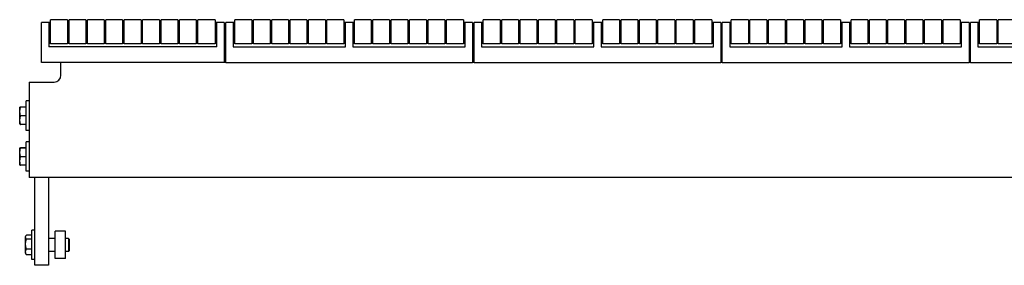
# Model space of a CAD drawing. Header units: inches. Extents: x 0 to 154, y 0 to 119.
# Tile 5 of 9: x 84.44 to 102.53, y 43.32 to 47.84. Entities that reach past the tile are written whole.
import ezdxf

# ---------------------------------------------------------------- set-up
doc = ezdxf.new("R2010")
doc.units = ezdxf.units.IN
doc.header["$LTSCALE"] = 8.47
doc.header["$MEASUREMENT"] = 0
for name, color, linetype in [('518353_WW_518353_30_BL4', 7, 'CONTINUOUS'), ('520309_BL0', 7, 'CONTINUOUS'), ('532387_BL3', 7, 'CONTINUOUS'), ('807_1829_14_1_SOLID1_BL23', 7, 'CONTINUOUS'), ('807_1829_1_1_SOLID1_BL20', 7, 'CONTINUOUS'), ('807_1829_1_SOLID1_BL17', 7, 'CONTINUOUS'), ('807_1829_23_1_SOLID1_BL12', 7, 'CONTINUOUS'), ('807_1829_27_1_SOLID1_BL33', 7, 'CONTINUOUS'), ('807_1829_3_1_SOLID1_BL27', 7, 'CONTINUOUS'), ('807_1829_5_1_SOLID1_BL30', 7, 'CONTINUOUS'), ('807_1829_6_1_SOLID1_BL9', 7, 'CONTINUOUS'), ('807_1829_8_1_SOLID1_BL36', 7, 'CONTINUOUS'), ('807_1830_11_1_SOLID1_BL115', 7, 'CONTINUOUS'), ('807_1830_11_1_SOLID1_BL262', 7, 'CONTINUOUS'), ('807_1830_11_1_SOLID1_BL40', 7, 'CONTINUOUS'), ('807_1830_11_1_SOLID1_BL77', 7, 'CONTINUOUS'), ('807_1830_12_1_SOLID1_BL137', 7, 'CONTINUOUS'), ('807_1830_12_1_SOLID1_BL61', 7, 'CONTINUOUS'), ('807_1830_12_1_SOLID1_BL98', 7, 'CONTINUOUS'), ('807_1830_13_1_SOLID1_BL131', 7, 'CONTINUOUS'), ('807_1830_13_1_SOLID1_BL55', 7, 'CONTINUOUS'), ('807_1830_13_1_SOLID1_BL92', 7, 'CONTINUOUS'), ('807_1830_19_1_SOLID1_BL134', 7, 'CONTINUOUS'), ('807_1830_19_1_SOLID1_BL58', 7, 'CONTINUOUS'), ('807_1830_19_1_SOLID1_BL95', 7, 'CONTINUOUS'), ('807_1830_1_SOLID1_BL101', 7, 'CONTINUOUS'), ('807_1830_1_SOLID1_BL183', 7, 'CONTINUOUS'), ('807_1830_1_SOLID1_BL64', 7, 'CONTINUOUS'), ('807_1830_20_1_SOLID1_BL107', 7, 'CONTINUOUS'), ('807_1830_20_1_SOLID1_BL187', 7, 'CONTINUOUS'), ('807_1830_20_1_SOLID1_BL70', 7, 'CONTINUOUS'), ('807_1830_22_1_SOLID1_BL114', 7, 'CONTINUOUS'), ('807_1830_22_1_SOLID1_BL142', 7, 'CONTINUOUS'), ('807_1830_22_1_SOLID1_BL39', 7, 'CONTINUOUS'), ('807_1830_22_1_SOLID1_BL76', 7, 'CONTINUOUS'), ('807_1830_29_1_SOLID1_BL110', 7, 'CONTINUOUS'), ('807_1830_29_1_SOLID1_BL189', 7, 'CONTINUOUS'), ('807_1830_29_1_SOLID1_BL73', 7, 'CONTINUOUS'), ('807_1830_30_1_SOLID1_BL118', 7, 'CONTINUOUS'), ('807_1830_30_1_SOLID1_BL261', 7, 'CONTINUOUS'), ('807_1830_30_1_SOLID1_BL43', 7, 'CONTINUOUS'), ('807_1830_30_1_SOLID1_BL80', 7, 'CONTINUOUS'), ('807_1830_34_1_SOLID1_BL121', 7, 'CONTINUOUS'), ('807_1830_34_1_SOLID1_BL46', 7, 'CONTINUOUS'), ('807_1830_34_1_SOLID1_BL83', 7, 'CONTINUOUS'), ('807_1830_35_1_SOLID1_BL128', 7, 'CONTINUOUS'), ('807_1830_35_1_SOLID1_BL52', 7, 'CONTINUOUS'), ('807_1830_35_1_SOLID1_BL89', 7, 'CONTINUOUS'), ('807_1830_4_1_SOLID1_BL104', 7, 'CONTINUOUS'), ('807_1830_4_1_SOLID1_BL185', 7, 'CONTINUOUS'), ('807_1830_4_1_SOLID1_BL67', 7, 'CONTINUOUS'), ('807_1830_5_1_SOLID1_BL125', 7, 'CONTINUOUS'), ('807_1830_5_1_SOLID1_BL49', 7, 'CONTINUOUS'), ('807_1830_5_1_SOLID1_BL86', 7, 'CONTINUOUS'), ('960616MSSF_BL2', 7, 'CONTINUOUS'), ('960616MSSF_BL5', 7, 'CONTINUOUS'), ('960616MSSF_BL6', 7, 'CONTINUOUS'), ('CUT_EXTRUDE1_1__BL8', 7, 'CONTINUOUS')]:
    doc.layers.add(name, color=color, linetype=linetype)

# ---------------------------------------------------------------- blocks, each defined once
blk = doc.blocks.new('520309_BL0', base_point=(62.851, 60.404))
at = {"layer": '520309_BL0', "color": 7, "linetype": 'CONTINUOUS'}
for p, q in [((84.723, 43.321), (84.723, 44.938)), ((84.973, 44.938), (84.973, 43.321)), ((84.973, 43.321), (84.723, 43.321))]:
    blk.add_line(p, q, dxfattribs=at)
blk = doc.blocks.new('960616MSSF_BL2', base_point=(63.905, 60.646))
at = {"layer": '960616MSSF_BL2', "color": 7, "linetype": 'CONTINUOUS'}
for p, q in [((84.668, 43.425), (84.668, 43.967)), ((84.723, 43.967), (84.668, 43.967)), ((84.55, 43.847), (84.563, 43.869)), ((84.55, 43.544), (84.55, 43.847)), ((84.563, 43.869), (84.567, 43.877)), ((84.668, 43.877), (84.567, 43.877)), ((84.668, 43.801), (84.567, 43.801)), ((85.098, 43.814), (84.973, 43.814)), ((85.341, 43.814), (85.286, 43.814)), ((85.341, 43.814), (85.341, 43.578)), ((85.353, 43.802), (85.341, 43.814)), ((85.353, 43.802), (85.353, 43.59)), ((84.668, 43.62), (84.567, 43.62)), ((85.098, 43.578), (84.973, 43.578)), ((85.341, 43.578), (85.286, 43.578)), ((85.353, 43.59), (85.341, 43.578)), ((84.55, 43.544), (84.563, 43.522)), ((84.563, 43.523), (84.567, 43.515)), ((84.668, 43.515), (84.567, 43.515)), ((84.723, 43.425), (84.668, 43.425))]:
    blk.add_line(p, q, dxfattribs=at)
for points, knots in [([(84.567, 43.801), (84.566, 43.804), (84.562, 43.809), (84.558, 43.818), (84.555, 43.826), (84.554, 43.834), (84.553, 43.839), (84.554, 43.845), (84.555, 43.852), (84.558, 43.861), (84.561, 43.866), (84.563, 43.869)], [0, 0, 0, 0, 0.135256, 0.264591, 0.388344, 0.508001, 0.567148, 0.626324, 0.746189, 0.870265, 1, 1, 1, 1]), ([(84.567, 43.62), (84.565, 43.628), (84.561, 43.642), (84.557, 43.665), (84.554, 43.688), (84.553, 43.711), (84.554, 43.734), (84.557, 43.756), (84.561, 43.779), (84.565, 43.794), (84.567, 43.801)], [0, 0, 0, 0, 0.125019, 0.250023, 0.375015, 0.5, 0.624985, 0.749977, 0.874981, 1, 1, 1, 1]), ([(84.567, 43.515), (84.565, 43.519), (84.562, 43.528), (84.557, 43.541), (84.554, 43.554), (84.553, 43.568), (84.554, 43.581), (84.557, 43.594), (84.562, 43.607), (84.565, 43.616), (84.567, 43.62)], [0, 0, 0, 0, 0.128962, 0.254921, 0.378248, 0.500004, 0.621761, 0.745092, 0.871044, 1, 1, 1, 1])]:
    blk.add_open_spline(points, degree=3, knots=knots, dxfattribs=at)
blk = doc.blocks.new('532387_BL3', base_point=(63.382, 60.623))
at = {"layer": '532387_BL3', "color": 7, "linetype": 'CONTINUOUS'}
for p, q in [((85.098, 43.446), (85.098, 43.946)), ((85.286, 43.946), (85.098, 43.946)), ((85.286, 43.446), (85.286, 43.946)), ((85.286, 43.446), (85.098, 43.446))]:
    blk.add_line(p, q, dxfattribs=at)
blk = doc.blocks.new('518353_WW_518353_30_BL4', base_point=(80.176, 76.62))
at = {"layer": '518353_WW_518353_30_BL4', "color": 7, "linetype": 'CONTINUOUS'}
for p, q in [((85.203, 46.813), (85.203, 47.046)), ((88.228, 47.046), (88.198, 47.046)), ((92.788, 47.046), (92.758, 47.046)), ((97.348, 47.046), (97.318, 47.046)), ((101.908, 47.046), (101.878, 47.046)), ((84.618, 46.688), (84.618, 44.938)), ((84.618, 46.688), (85.078, 46.688)), ((115.788, 44.938), (84.618, 44.938))]:
    blk.add_line(p, q, dxfattribs=at)
blk.add_arc((85.078, 46.813), 0.125, 270, 360, dxfattribs=at)
blk = doc.blocks.new('960616MSSF_BL5', base_point=(64.643, 45.321))
at = {"layer": '960616MSSF_BL5', "color": 7, "linetype": 'CONTINUOUS'}
for p, q in [((84.563, 45.05), (84.563, 45.592)), ((84.618, 45.592), (84.563, 45.592)), ((84.445, 45.472), (84.449, 45.479)), ((84.445, 45.169), (84.445, 45.472)), ((84.563, 45.48), (84.462, 45.48)), ((84.563, 45.476), (84.462, 45.476)), ((84.563, 45.317), (84.462, 45.317)), ((84.445, 45.169), (84.449, 45.163)), ((84.563, 45.161), (84.462, 45.161)), ((84.618, 45.05), (84.563, 45.05))]:
    blk.add_line(p, q, dxfattribs=at)
for points, knots in [([(84.448, 45.478), (84.448, 45.478), (84.449, 45.479), (84.449, 45.479), (84.449, 45.479), (84.45, 45.479), (84.451, 45.479), (84.453, 45.479), (84.455, 45.48), (84.457, 45.48), (84.46, 45.48), (84.461, 45.48), (84.462, 45.48)], [0, 0, 0, 0, 0.012741, 0.031909, 0.058175, 0.09171, 0.180339, 0.296632, 0.438892, 0.604981, 0.792708, 1, 1, 1, 1]), ([(84.462, 45.476), (84.461, 45.476), (84.459, 45.477), (84.457, 45.477), (84.454, 45.477), (84.453, 45.477), (84.452, 45.477), (84.451, 45.477), (84.45, 45.478), (84.45, 45.478), (84.449, 45.478), (84.449, 45.478), (84.449, 45.478), (84.448, 45.478), (84.448, 45.478), (84.448, 45.478), (84.448, 45.478), (84.448, 45.478)], [0, 0, 0, 0, 0.220696, 0.418669, 0.591253, 0.667138, 0.735607, 0.796352, 0.849137, 0.893748, 0.930011, 0.957882, 0.977585, 0.98465, 0.99023, 0.995001, 1, 1, 1, 1]), ([(84.462, 45.317), (84.46, 45.323), (84.456, 45.336), (84.452, 45.356), (84.449, 45.376), (84.448, 45.396), (84.449, 45.417), (84.452, 45.437), (84.456, 45.457), (84.46, 45.47), (84.462, 45.476)], [0, 0, 0, 0, 0.125633, 0.250781, 0.375513, 0.5, 0.624487, 0.749219, 0.874368, 1, 1, 1, 1]), ([(84.462, 45.161), (84.46, 45.168), (84.456, 45.18), (84.452, 45.2), (84.449, 45.219), (84.448, 45.239), (84.449, 45.259), (84.452, 45.278), (84.456, 45.298), (84.46, 45.31), (84.462, 45.317)], [0, 0, 0, 0, 0.125779, 0.250962, 0.375633, 0.500001, 0.624369, 0.74904, 0.874222, 1, 1, 1, 1]), ([(84.448, 45.163), (84.448, 45.163), (84.449, 45.163), (84.449, 45.163), (84.449, 45.163), (84.45, 45.163), (84.451, 45.163), (84.453, 45.162), (84.455, 45.162), (84.457, 45.162), (84.46, 45.162), (84.461, 45.161), (84.462, 45.161)], [0, 0, 0, 0, 0.012741, 0.031909, 0.058175, 0.09171, 0.180339, 0.296632, 0.438892, 0.604981, 0.792708, 1, 1, 1, 1])]:
    blk.add_open_spline(points, degree=3, knots=knots, dxfattribs=at)
blk = doc.blocks.new('960616MSSF_BL6', base_point=(64.643, 61.466))
at = {"layer": '960616MSSF_BL6', "color": 7, "linetype": 'CONTINUOUS'}
for p, q in [((84.563, 45.8), (84.563, 46.342)), ((84.618, 46.342), (84.563, 46.342)), ((84.445, 46.222), (84.449, 46.229)), ((84.445, 45.919), (84.445, 46.222)), ((84.563, 46.23), (84.462, 46.23)), ((84.563, 46.226), (84.462, 46.226)), ((84.563, 46.067), (84.462, 46.067)), ((84.445, 45.919), (84.449, 45.913)), ((84.563, 45.911), (84.462, 45.911)), ((84.618, 45.8), (84.563, 45.8))]:
    blk.add_line(p, q, dxfattribs=at)
for points, knots in [([(84.448, 46.228), (84.448, 46.228), (84.449, 46.229), (84.449, 46.229), (84.449, 46.229), (84.45, 46.229), (84.451, 46.229), (84.453, 46.229), (84.455, 46.23), (84.457, 46.23), (84.46, 46.23), (84.461, 46.23), (84.462, 46.23)], [0, 0, 0, 0, 0.012741, 0.031909, 0.058175, 0.09171, 0.180339, 0.296632, 0.438892, 0.604981, 0.792708, 1, 1, 1, 1]), ([(84.462, 46.226), (84.461, 46.226), (84.459, 46.227), (84.457, 46.227), (84.454, 46.227), (84.453, 46.227), (84.452, 46.227), (84.451, 46.227), (84.45, 46.228), (84.45, 46.228), (84.449, 46.228), (84.449, 46.228), (84.449, 46.228), (84.448, 46.228), (84.448, 46.228), (84.448, 46.228), (84.448, 46.228), (84.448, 46.228)], [0, 0, 0, 0, 0.220696, 0.418669, 0.591253, 0.667138, 0.735607, 0.796352, 0.849137, 0.893748, 0.930011, 0.957882, 0.977585, 0.98465, 0.99023, 0.995001, 1, 1, 1, 1]), ([(84.462, 46.067), (84.46, 46.073), (84.456, 46.086), (84.452, 46.106), (84.449, 46.126), (84.448, 46.146), (84.449, 46.167), (84.452, 46.187), (84.456, 46.207), (84.46, 46.22), (84.462, 46.226)], [0, 0, 0, 0, 0.125633, 0.250781, 0.375513, 0.5, 0.624487, 0.749219, 0.874368, 1, 1, 1, 1]), ([(84.462, 45.911), (84.46, 45.918), (84.456, 45.93), (84.452, 45.95), (84.449, 45.969), (84.448, 45.989), (84.449, 46.009), (84.452, 46.028), (84.456, 46.048), (84.46, 46.06), (84.462, 46.067)], [0, 0, 0, 0, 0.125779, 0.250962, 0.375633, 0.500001, 0.624369, 0.74904, 0.874222, 1, 1, 1, 1]), ([(84.448, 45.913), (84.448, 45.913), (84.449, 45.913), (84.449, 45.913), (84.449, 45.913), (84.45, 45.913), (84.451, 45.913), (84.453, 45.912), (84.455, 45.912), (84.457, 45.912), (84.46, 45.912), (84.461, 45.911), (84.462, 45.911)], [0, 0, 0, 0, 0.012741, 0.031909, 0.058175, 0.09171, 0.180339, 0.296632, 0.438892, 0.604981, 0.792708, 1, 1, 1, 1])]:
    blk.add_open_spline(points, degree=3, knots=knots, dxfattribs=at)
blk = doc.blocks.new('CUT_EXTRUDE1_1__BL8', base_point=(65.372, 63.879))
at = {"layer": 'CUT_EXTRUDE1_1__BL8', "color": 7, "linetype": 'CONTINUOUS'}
for p, q in [((84.848, 47.046), (84.848, 47.786)), ((85.013, 47.786), (84.848, 47.786)), ((84.983, 47.786), (84.983, 47.336)), ((85.351, 47.786), (85.321, 47.786)), ((85.689, 47.786), (85.659, 47.786)), ((86.027, 47.786), (85.997, 47.786)), ((86.365, 47.786), (86.335, 47.786)), ((86.703, 47.786), (86.673, 47.786)), ((87.041, 47.786), (87.011, 47.786)), ((87.379, 47.786), (87.349, 47.786)), ((87.717, 47.786), (87.687, 47.786)), ((88.198, 47.786), (88.033, 47.786)), ((88.063, 47.336), (88.063, 47.786)), ((88.198, 47.786), (88.198, 47.046)), ((85.013, 47.529), (84.983, 47.529)), ((85.351, 47.529), (85.321, 47.529)), ((85.689, 47.529), (85.659, 47.529)), ((86.027, 47.529), (85.997, 47.529)), ((86.365, 47.529), (86.335, 47.529)), ((86.703, 47.529), (86.673, 47.529)), ((87.041, 47.529), (87.011, 47.529)), ((87.379, 47.529), (87.349, 47.529)), ((87.717, 47.529), (87.687, 47.529)), ((88.063, 47.529), (88.033, 47.529)), ((88.063, 47.336), (84.983, 47.336)), ((88.198, 47.046), (84.848, 47.046))]:
    blk.add_line(p, q, dxfattribs=at)
blk = doc.blocks.new('807_1829_6_1_SOLID1_BL9', base_point=(65.202, 62.614))
at = {"layer": '807_1829_6_1_SOLID1_BL9', "color": 7, "linetype": 'CONTINUOUS'}
for p, q in [((85.013, 47.393), (85.013, 47.836)), ((85.321, 47.836), (85.013, 47.836)), ((85.321, 47.836), (85.321, 47.393)), ((85.321, 47.393), (85.013, 47.393))]:
    blk.add_line(p, q, dxfattribs=at)
blk = doc.blocks.new('807_1829_23_1_SOLID1_BL12', base_point=(65.371, 62.783))
at = {"layer": '807_1829_23_1_SOLID1_BL12', "color": 7, "linetype": 'CONTINUOUS'}
for p, q in [((85.351, 47.393), (85.351, 47.836)), ((85.659, 47.836), (85.351, 47.836)), ((85.659, 47.836), (85.659, 47.393)), ((85.659, 47.393), (85.351, 47.393))]:
    blk.add_line(p, q, dxfattribs=at)
blk = doc.blocks.new('807_1829_1_SOLID1_BL17', base_point=(65.54, 62.952))
at = {"layer": '807_1829_1_SOLID1_BL17', "color": 7, "linetype": 'CONTINUOUS'}
for p, q in [((85.689, 47.393), (85.689, 47.836)), ((85.997, 47.836), (85.689, 47.836)), ((85.997, 47.836), (85.997, 47.393)), ((85.997, 47.393), (85.689, 47.393))]:
    blk.add_line(p, q, dxfattribs=at)
blk = doc.blocks.new('807_1829_1_1_SOLID1_BL20', base_point=(65.709, 63.121))
at = {"layer": '807_1829_1_1_SOLID1_BL20', "color": 7, "linetype": 'CONTINUOUS'}
for p, q in [((86.027, 47.393), (86.027, 47.836)), ((86.335, 47.836), (86.027, 47.836)), ((86.335, 47.836), (86.335, 47.393)), ((86.335, 47.393), (86.027, 47.393))]:
    blk.add_line(p, q, dxfattribs=at)
blk = doc.blocks.new('807_1829_14_1_SOLID1_BL23', base_point=(65.878, 63.29))
at = {"layer": '807_1829_14_1_SOLID1_BL23', "color": 7, "linetype": 'CONTINUOUS'}
for p, q in [((86.365, 47.393), (86.365, 47.836)), ((86.673, 47.836), (86.365, 47.836)), ((86.673, 47.836), (86.673, 47.393)), ((86.673, 47.393), (86.365, 47.393))]:
    blk.add_line(p, q, dxfattribs=at)
blk = doc.blocks.new('807_1829_3_1_SOLID1_BL27', base_point=(66.047, 63.459))
at = {"layer": '807_1829_3_1_SOLID1_BL27', "color": 7, "linetype": 'CONTINUOUS'}
for p, q in [((86.703, 47.393), (86.703, 47.836)), ((87.011, 47.836), (86.703, 47.836)), ((87.011, 47.836), (87.011, 47.393)), ((87.011, 47.393), (86.703, 47.393))]:
    blk.add_line(p, q, dxfattribs=at)
blk = doc.blocks.new('807_1829_5_1_SOLID1_BL30', base_point=(66.216, 63.628))
at = {"layer": '807_1829_5_1_SOLID1_BL30', "color": 7, "linetype": 'CONTINUOUS'}
for p, q in [((87.041, 47.393), (87.041, 47.836)), ((87.349, 47.836), (87.041, 47.836)), ((87.349, 47.836), (87.349, 47.393)), ((87.349, 47.393), (87.041, 47.393))]:
    blk.add_line(p, q, dxfattribs=at)
blk = doc.blocks.new('807_1829_27_1_SOLID1_BL33', base_point=(66.385, 63.797))
at = {"layer": '807_1829_27_1_SOLID1_BL33', "color": 7, "linetype": 'CONTINUOUS'}
for p, q in [((87.379, 47.393), (87.379, 47.836)), ((87.687, 47.836), (87.379, 47.836)), ((87.687, 47.836), (87.687, 47.393)), ((87.687, 47.393), (87.379, 47.393))]:
    blk.add_line(p, q, dxfattribs=at)
blk = doc.blocks.new('807_1829_8_1_SOLID1_BL36', base_point=(66.558, 63.97))
at = {"layer": '807_1829_8_1_SOLID1_BL36', "color": 7, "linetype": 'CONTINUOUS'}
for p, q in [((87.717, 47.393), (87.717, 47.836)), ((88.033, 47.836), (87.717, 47.836)), ((88.033, 47.836), (88.033, 47.393)), ((88.033, 47.393), (87.717, 47.393))]:
    blk.add_line(p, q, dxfattribs=at)
blk = doc.blocks.new('807_1830_22_1_SOLID1_BL39', base_point=(68.186, 66.159))
at = {"layer": '807_1830_22_1_SOLID1_BL39', "color": 7, "linetype": 'CONTINUOUS'}
for p, q in [((88.228, 47.046), (88.228, 47.786)), ((88.393, 47.786), (88.228, 47.786)), ((88.363, 47.786), (88.363, 47.336)), ((88.736, 47.786), (88.706, 47.786)), ((89.074, 47.786), (89.044, 47.786)), ((89.412, 47.786), (89.382, 47.786)), ((89.75, 47.786), (89.72, 47.786)), ((90.088, 47.786), (90.058, 47.786)), ((90.591, 47.786), (90.396, 47.786)), ((90.426, 47.336), (90.426, 47.786)), ((90.561, 47.786), (90.561, 47.336)), ((90.929, 47.786), (90.899, 47.786)), ((91.267, 47.786), (91.237, 47.786)), ((91.605, 47.786), (91.575, 47.786)), ((91.943, 47.786), (91.913, 47.786)), ((92.281, 47.786), (92.251, 47.786)), ((92.758, 47.786), (92.593, 47.786)), ((92.623, 47.336), (92.623, 47.786)), ((92.758, 47.786), (92.758, 47.046)), ((88.393, 47.529), (88.363, 47.529)), ((88.736, 47.529), (88.706, 47.529)), ((89.074, 47.529), (89.044, 47.529)), ((89.412, 47.529), (89.382, 47.529)), ((89.75, 47.529), (89.72, 47.529)), ((90.088, 47.529), (90.058, 47.529)), ((90.426, 47.529), (90.396, 47.529)), ((90.591, 47.529), (90.561, 47.529)), ((90.929, 47.529), (90.899, 47.529)), ((91.267, 47.529), (91.237, 47.529)), ((91.605, 47.529), (91.575, 47.529)), ((91.943, 47.529), (91.913, 47.529)), ((92.281, 47.529), (92.251, 47.529)), ((92.623, 47.529), (92.593, 47.529)), ((88.363, 47.336), (90.426, 47.336)), ((90.561, 47.336), (92.623, 47.336)), ((88.228, 47.046), (92.758, 47.046))]:
    blk.add_line(p, q, dxfattribs=at)
blk = doc.blocks.new('807_1830_11_1_SOLID1_BL40', base_point=(66.894, 64.306))
at = {"layer": '807_1830_11_1_SOLID1_BL40', "color": 7, "linetype": 'CONTINUOUS'}
for p, q in [((88.393, 47.393), (88.393, 47.836)), ((88.706, 47.836), (88.393, 47.836)), ((88.706, 47.836), (88.706, 47.393)), ((88.706, 47.393), (88.393, 47.393))]:
    blk.add_line(p, q, dxfattribs=at)
blk = doc.blocks.new('807_1830_30_1_SOLID1_BL43', base_point=(67.063, 64.475))
at = {"layer": '807_1830_30_1_SOLID1_BL43', "color": 7, "linetype": 'CONTINUOUS'}
for p, q in [((88.736, 47.393), (88.736, 47.836)), ((89.044, 47.836), (88.736, 47.836)), ((89.044, 47.836), (89.044, 47.393)), ((89.044, 47.393), (88.736, 47.393))]:
    blk.add_line(p, q, dxfattribs=at)
blk = doc.blocks.new('807_1830_34_1_SOLID1_BL46', base_point=(67.232, 64.644))
at = {"layer": '807_1830_34_1_SOLID1_BL46', "color": 7, "linetype": 'CONTINUOUS'}
for p, q in [((89.074, 47.393), (89.074, 47.836)), ((89.382, 47.836), (89.074, 47.836)), ((89.382, 47.836), (89.382, 47.393)), ((89.382, 47.393), (89.074, 47.393))]:
    blk.add_line(p, q, dxfattribs=at)
blk = doc.blocks.new('807_1830_5_1_SOLID1_BL49', base_point=(67.401, 64.813))
at = {"layer": '807_1830_5_1_SOLID1_BL49', "color": 7, "linetype": 'CONTINUOUS'}
for p, q in [((89.412, 47.393), (89.412, 47.836)), ((89.72, 47.836), (89.412, 47.836)), ((89.72, 47.836), (89.72, 47.393)), ((89.72, 47.393), (89.412, 47.393))]:
    blk.add_line(p, q, dxfattribs=at)
blk = doc.blocks.new('807_1830_35_1_SOLID1_BL52', base_point=(67.57, 64.982))
at = {"layer": '807_1830_35_1_SOLID1_BL52', "color": 7, "linetype": 'CONTINUOUS'}
for p, q in [((89.75, 47.393), (89.75, 47.836)), ((90.058, 47.836), (89.75, 47.836)), ((90.058, 47.836), (90.058, 47.393)), ((90.058, 47.393), (89.75, 47.393))]:
    blk.add_line(p, q, dxfattribs=at)
blk = doc.blocks.new('807_1830_13_1_SOLID1_BL55', base_point=(67.739, 65.151))
at = {"layer": '807_1830_13_1_SOLID1_BL55', "color": 7, "linetype": 'CONTINUOUS'}
for p, q in [((90.088, 47.393), (90.088, 47.836)), ((90.396, 47.836), (90.088, 47.836)), ((90.396, 47.836), (90.396, 47.393)), ((90.396, 47.393), (90.088, 47.393))]:
    blk.add_line(p, q, dxfattribs=at)
blk = doc.blocks.new('807_1830_19_1_SOLID1_BL58', base_point=(67.991, 65.403))
at = {"layer": '807_1830_19_1_SOLID1_BL58', "color": 7, "linetype": 'CONTINUOUS'}
for p, q in [((90.591, 47.393), (90.591, 47.836)), ((90.899, 47.836), (90.591, 47.836)), ((90.899, 47.836), (90.899, 47.393)), ((90.899, 47.393), (90.591, 47.393))]:
    blk.add_line(p, q, dxfattribs=at)
blk = doc.blocks.new('807_1830_12_1_SOLID1_BL61', base_point=(68.16, 65.572))
at = {"layer": '807_1830_12_1_SOLID1_BL61', "color": 7, "linetype": 'CONTINUOUS'}
for p, q in [((90.929, 47.393), (90.929, 47.836)), ((91.237, 47.836), (90.929, 47.836)), ((91.237, 47.836), (91.237, 47.393)), ((91.237, 47.393), (90.929, 47.393))]:
    blk.add_line(p, q, dxfattribs=at)
blk = doc.blocks.new('807_1830_1_SOLID1_BL64', base_point=(68.329, 65.741))
at = {"layer": '807_1830_1_SOLID1_BL64', "color": 7, "linetype": 'CONTINUOUS'}
for p, q in [((91.267, 47.393), (91.267, 47.836)), ((91.575, 47.836), (91.267, 47.836)), ((91.575, 47.836), (91.575, 47.393)), ((91.575, 47.393), (91.267, 47.393))]:
    blk.add_line(p, q, dxfattribs=at)
blk = doc.blocks.new('807_1830_4_1_SOLID1_BL67', base_point=(68.498, 65.91))
at = {"layer": '807_1830_4_1_SOLID1_BL67', "color": 7, "linetype": 'CONTINUOUS'}
for p, q in [((91.605, 47.393), (91.605, 47.836)), ((91.913, 47.836), (91.605, 47.836)), ((91.913, 47.836), (91.913, 47.393)), ((91.913, 47.393), (91.605, 47.393))]:
    blk.add_line(p, q, dxfattribs=at)
blk = doc.blocks.new('807_1830_20_1_SOLID1_BL70', base_point=(68.667, 66.079))
at = {"layer": '807_1830_20_1_SOLID1_BL70', "color": 7, "linetype": 'CONTINUOUS'}
for p, q in [((91.943, 47.393), (91.943, 47.836)), ((92.251, 47.836), (91.943, 47.836)), ((92.251, 47.836), (92.251, 47.393)), ((92.251, 47.393), (91.943, 47.393))]:
    blk.add_line(p, q, dxfattribs=at)
blk = doc.blocks.new('807_1830_29_1_SOLID1_BL73', base_point=(68.838, 66.25))
at = {"layer": '807_1830_29_1_SOLID1_BL73', "color": 7, "linetype": 'CONTINUOUS'}
for p, q in [((92.281, 47.393), (92.281, 47.836)), ((92.593, 47.836), (92.281, 47.836)), ((92.593, 47.836), (92.593, 47.393)), ((92.593, 47.393), (92.281, 47.393))]:
    blk.add_line(p, q, dxfattribs=at)
blk = doc.blocks.new('807_1830_22_1_SOLID1_BL76', base_point=(70.466, 68.439))
at = {"layer": '807_1830_22_1_SOLID1_BL76', "color": 7, "linetype": 'CONTINUOUS'}
for p, q in [((92.788, 47.046), (92.788, 47.786)), ((92.953, 47.786), (92.788, 47.786)), ((92.923, 47.786), (92.923, 47.336)), ((93.296, 47.786), (93.266, 47.786)), ((93.634, 47.786), (93.604, 47.786)), ((93.972, 47.786), (93.942, 47.786)), ((94.31, 47.786), (94.28, 47.786)), ((94.648, 47.786), (94.618, 47.786)), ((95.151, 47.786), (94.956, 47.786)), ((94.986, 47.336), (94.986, 47.786)), ((95.121, 47.786), (95.121, 47.336)), ((95.489, 47.786), (95.459, 47.786)), ((95.827, 47.786), (95.797, 47.786)), ((96.165, 47.786), (96.135, 47.786)), ((96.503, 47.786), (96.473, 47.786)), ((96.841, 47.786), (96.811, 47.786)), ((97.318, 47.786), (97.153, 47.786)), ((97.183, 47.336), (97.183, 47.786)), ((97.318, 47.786), (97.318, 47.046)), ((92.953, 47.529), (92.923, 47.529)), ((93.296, 47.529), (93.266, 47.529)), ((93.634, 47.529), (93.604, 47.529)), ((93.972, 47.529), (93.942, 47.529)), ((94.31, 47.529), (94.28, 47.529)), ((94.648, 47.529), (94.618, 47.529)), ((94.986, 47.529), (94.956, 47.529)), ((95.151, 47.529), (95.121, 47.529)), ((95.489, 47.529), (95.459, 47.529)), ((95.827, 47.529), (95.797, 47.529)), ((96.165, 47.529), (96.135, 47.529)), ((96.503, 47.529), (96.473, 47.529)), ((96.841, 47.529), (96.811, 47.529)), ((97.183, 47.529), (97.153, 47.529)), ((92.923, 47.336), (94.986, 47.336)), ((95.121, 47.336), (97.183, 47.336)), ((92.788, 47.046), (97.318, 47.046))]:
    blk.add_line(p, q, dxfattribs=at)
blk = doc.blocks.new('807_1830_11_1_SOLID1_BL77', base_point=(69.174, 66.586))
at = {"layer": '807_1830_11_1_SOLID1_BL77', "color": 7, "linetype": 'CONTINUOUS'}
for p, q in [((92.953, 47.393), (92.953, 47.836)), ((93.266, 47.836), (92.953, 47.836)), ((93.266, 47.836), (93.266, 47.393)), ((93.266, 47.393), (92.953, 47.393))]:
    blk.add_line(p, q, dxfattribs=at)
blk = doc.blocks.new('807_1830_30_1_SOLID1_BL80', base_point=(69.343, 66.755))
at = {"layer": '807_1830_30_1_SOLID1_BL80', "color": 7, "linetype": 'CONTINUOUS'}
for p, q in [((93.296, 47.393), (93.296, 47.836)), ((93.604, 47.836), (93.296, 47.836)), ((93.604, 47.836), (93.604, 47.393)), ((93.604, 47.393), (93.296, 47.393))]:
    blk.add_line(p, q, dxfattribs=at)
blk = doc.blocks.new('807_1830_34_1_SOLID1_BL83', base_point=(69.512, 66.924))
at = {"layer": '807_1830_34_1_SOLID1_BL83', "color": 7, "linetype": 'CONTINUOUS'}
for p, q in [((93.634, 47.393), (93.634, 47.836)), ((93.942, 47.836), (93.634, 47.836)), ((93.942, 47.836), (93.942, 47.393)), ((93.942, 47.393), (93.634, 47.393))]:
    blk.add_line(p, q, dxfattribs=at)
blk = doc.blocks.new('807_1830_5_1_SOLID1_BL86', base_point=(69.681, 67.093))
at = {"layer": '807_1830_5_1_SOLID1_BL86', "color": 7, "linetype": 'CONTINUOUS'}
for p, q in [((93.972, 47.393), (93.972, 47.836)), ((94.28, 47.836), (93.972, 47.836)), ((94.28, 47.836), (94.28, 47.393)), ((94.28, 47.393), (93.972, 47.393))]:
    blk.add_line(p, q, dxfattribs=at)
blk = doc.blocks.new('807_1830_35_1_SOLID1_BL89', base_point=(69.85, 67.262))
at = {"layer": '807_1830_35_1_SOLID1_BL89', "color": 7, "linetype": 'CONTINUOUS'}
for p, q in [((94.31, 47.393), (94.31, 47.836)), ((94.618, 47.836), (94.31, 47.836)), ((94.618, 47.836), (94.618, 47.393)), ((94.618, 47.393), (94.31, 47.393))]:
    blk.add_line(p, q, dxfattribs=at)
blk = doc.blocks.new('807_1830_13_1_SOLID1_BL92', base_point=(70.019, 67.431))
at = {"layer": '807_1830_13_1_SOLID1_BL92', "color": 7, "linetype": 'CONTINUOUS'}
for p, q in [((94.648, 47.393), (94.648, 47.836)), ((94.956, 47.836), (94.648, 47.836)), ((94.956, 47.836), (94.956, 47.393)), ((94.956, 47.393), (94.648, 47.393))]:
    blk.add_line(p, q, dxfattribs=at)
blk = doc.blocks.new('807_1830_19_1_SOLID1_BL95', base_point=(70.271, 67.683))
at = {"layer": '807_1830_19_1_SOLID1_BL95', "color": 7, "linetype": 'CONTINUOUS'}
for p, q in [((95.151, 47.393), (95.151, 47.836)), ((95.459, 47.836), (95.151, 47.836)), ((95.459, 47.836), (95.459, 47.393)), ((95.459, 47.393), (95.151, 47.393))]:
    blk.add_line(p, q, dxfattribs=at)
blk = doc.blocks.new('807_1830_12_1_SOLID1_BL98', base_point=(70.44, 67.852))
at = {"layer": '807_1830_12_1_SOLID1_BL98', "color": 7, "linetype": 'CONTINUOUS'}
for p, q in [((95.489, 47.393), (95.489, 47.836)), ((95.797, 47.836), (95.489, 47.836)), ((95.797, 47.836), (95.797, 47.393)), ((95.797, 47.393), (95.489, 47.393))]:
    blk.add_line(p, q, dxfattribs=at)
blk = doc.blocks.new('807_1830_1_SOLID1_BL101', base_point=(70.609, 68.021))
at = {"layer": '807_1830_1_SOLID1_BL101', "color": 7, "linetype": 'CONTINUOUS'}
for p, q in [((95.827, 47.393), (95.827, 47.836)), ((96.135, 47.836), (95.827, 47.836)), ((96.135, 47.836), (96.135, 47.393)), ((96.135, 47.393), (95.827, 47.393))]:
    blk.add_line(p, q, dxfattribs=at)
blk = doc.blocks.new('807_1830_4_1_SOLID1_BL104', base_point=(70.778, 68.19))
at = {"layer": '807_1830_4_1_SOLID1_BL104', "color": 7, "linetype": 'CONTINUOUS'}
for p, q in [((96.165, 47.393), (96.165, 47.836)), ((96.473, 47.836), (96.165, 47.836)), ((96.473, 47.836), (96.473, 47.393)), ((96.473, 47.393), (96.165, 47.393))]:
    blk.add_line(p, q, dxfattribs=at)
blk = doc.blocks.new('807_1830_20_1_SOLID1_BL107', base_point=(70.947, 68.359))
at = {"layer": '807_1830_20_1_SOLID1_BL107', "color": 7, "linetype": 'CONTINUOUS'}
for p, q in [((96.503, 47.393), (96.503, 47.836)), ((96.811, 47.836), (96.503, 47.836)), ((96.811, 47.836), (96.811, 47.393)), ((96.811, 47.393), (96.503, 47.393))]:
    blk.add_line(p, q, dxfattribs=at)
blk = doc.blocks.new('807_1830_29_1_SOLID1_BL110', base_point=(71.118, 68.53))
at = {"layer": '807_1830_29_1_SOLID1_BL110', "color": 7, "linetype": 'CONTINUOUS'}
for p, q in [((96.841, 47.393), (96.841, 47.836)), ((97.153, 47.836), (96.841, 47.836)), ((97.153, 47.836), (97.153, 47.393)), ((97.153, 47.393), (96.841, 47.393))]:
    blk.add_line(p, q, dxfattribs=at)
blk = doc.blocks.new('807_1830_22_1_SOLID1_BL114', base_point=(72.746, 70.719))
at = {"layer": '807_1830_22_1_SOLID1_BL114', "color": 7, "linetype": 'CONTINUOUS'}
for p, q in [((97.348, 47.046), (97.348, 47.786)), ((97.513, 47.786), (97.348, 47.786)), ((97.483, 47.786), (97.483, 47.336)), ((97.856, 47.786), (97.826, 47.786)), ((98.194, 47.786), (98.164, 47.786)), ((98.532, 47.786), (98.502, 47.786)), ((98.87, 47.786), (98.84, 47.786)), ((99.208, 47.786), (99.178, 47.786)), ((99.711, 47.786), (99.516, 47.786)), ((99.546, 47.336), (99.546, 47.786)), ((99.681, 47.786), (99.681, 47.336)), ((100.049, 47.786), (100.019, 47.786)), ((100.387, 47.786), (100.357, 47.786)), ((100.725, 47.786), (100.695, 47.786)), ((101.063, 47.786), (101.033, 47.786)), ((101.401, 47.786), (101.371, 47.786)), ((101.878, 47.786), (101.713, 47.786)), ((101.743, 47.336), (101.743, 47.786)), ((101.878, 47.786), (101.878, 47.046)), ((97.513, 47.529), (97.483, 47.529)), ((97.856, 47.529), (97.826, 47.529)), ((98.194, 47.529), (98.164, 47.529)), ((98.532, 47.529), (98.502, 47.529)), ((98.87, 47.529), (98.84, 47.529)), ((99.208, 47.529), (99.178, 47.529)), ((99.546, 47.529), (99.516, 47.529)), ((99.711, 47.529), (99.681, 47.529)), ((100.049, 47.529), (100.019, 47.529)), ((100.387, 47.529), (100.357, 47.529)), ((100.725, 47.529), (100.695, 47.529)), ((101.063, 47.529), (101.033, 47.529)), ((101.401, 47.529), (101.371, 47.529)), ((101.743, 47.529), (101.713, 47.529)), ((97.483, 47.336), (99.546, 47.336)), ((99.681, 47.336), (101.743, 47.336)), ((97.348, 47.046), (101.878, 47.046))]:
    blk.add_line(p, q, dxfattribs=at)
blk = doc.blocks.new('807_1830_11_1_SOLID1_BL115', base_point=(71.454, 68.866))
at = {"layer": '807_1830_11_1_SOLID1_BL115', "color": 7, "linetype": 'CONTINUOUS'}
for p, q in [((97.513, 47.393), (97.513, 47.836)), ((97.826, 47.836), (97.513, 47.836)), ((97.826, 47.836), (97.826, 47.393)), ((97.826, 47.393), (97.513, 47.393))]:
    blk.add_line(p, q, dxfattribs=at)
blk = doc.blocks.new('807_1830_30_1_SOLID1_BL118', base_point=(71.623, 69.035))
at = {"layer": '807_1830_30_1_SOLID1_BL118', "color": 7, "linetype": 'CONTINUOUS'}
for p, q in [((97.856, 47.393), (97.856, 47.836)), ((98.164, 47.836), (97.856, 47.836)), ((98.164, 47.836), (98.164, 47.393)), ((98.164, 47.393), (97.856, 47.393))]:
    blk.add_line(p, q, dxfattribs=at)
blk = doc.blocks.new('807_1830_34_1_SOLID1_BL121', base_point=(71.792, 69.204))
at = {"layer": '807_1830_34_1_SOLID1_BL121', "color": 7, "linetype": 'CONTINUOUS'}
for p, q in [((98.194, 47.393), (98.194, 47.836)), ((98.502, 47.836), (98.194, 47.836)), ((98.502, 47.836), (98.502, 47.393)), ((98.502, 47.393), (98.194, 47.393))]:
    blk.add_line(p, q, dxfattribs=at)
blk = doc.blocks.new('807_1830_5_1_SOLID1_BL125', base_point=(71.961, 69.373))
at = {"layer": '807_1830_5_1_SOLID1_BL125', "color": 7, "linetype": 'CONTINUOUS'}
for p, q in [((98.532, 47.393), (98.532, 47.836)), ((98.84, 47.836), (98.532, 47.836)), ((98.84, 47.836), (98.84, 47.393)), ((98.84, 47.393), (98.532, 47.393))]:
    blk.add_line(p, q, dxfattribs=at)
blk = doc.blocks.new('807_1830_35_1_SOLID1_BL128', base_point=(72.13, 69.542))
at = {"layer": '807_1830_35_1_SOLID1_BL128', "color": 7, "linetype": 'CONTINUOUS'}
for p, q in [((98.87, 47.393), (98.87, 47.836)), ((99.178, 47.836), (98.87, 47.836)), ((99.178, 47.836), (99.178, 47.393)), ((99.178, 47.393), (98.87, 47.393))]:
    blk.add_line(p, q, dxfattribs=at)
blk = doc.blocks.new('807_1830_13_1_SOLID1_BL131', base_point=(72.299, 69.711))
at = {"layer": '807_1830_13_1_SOLID1_BL131', "color": 7, "linetype": 'CONTINUOUS'}
for p, q in [((99.208, 47.393), (99.208, 47.836)), ((99.516, 47.836), (99.208, 47.836)), ((99.516, 47.836), (99.516, 47.393)), ((99.516, 47.393), (99.208, 47.393))]:
    blk.add_line(p, q, dxfattribs=at)
blk = doc.blocks.new('807_1830_19_1_SOLID1_BL134', base_point=(72.551, 69.963))
at = {"layer": '807_1830_19_1_SOLID1_BL134', "color": 7, "linetype": 'CONTINUOUS'}
for p, q in [((99.711, 47.393), (99.711, 47.836)), ((100.019, 47.836), (99.711, 47.836)), ((100.019, 47.836), (100.019, 47.393)), ((100.019, 47.393), (99.711, 47.393))]:
    blk.add_line(p, q, dxfattribs=at)
blk = doc.blocks.new('807_1830_12_1_SOLID1_BL137', base_point=(72.72, 70.132))
at = {"layer": '807_1830_12_1_SOLID1_BL137', "color": 7, "linetype": 'CONTINUOUS'}
for p, q in [((100.049, 47.393), (100.049, 47.836)), ((100.357, 47.836), (100.049, 47.836)), ((100.357, 47.836), (100.357, 47.393)), ((100.357, 47.393), (100.049, 47.393))]:
    blk.add_line(p, q, dxfattribs=at)
blk = doc.blocks.new('807_1830_22_1_SOLID1_BL142', base_point=(75.026, 72.999))
at = {"layer": '807_1830_22_1_SOLID1_BL142', "color": 7, "linetype": 'CONTINUOUS'}
for p, q in [((101.908, 47.046), (101.908, 47.786)), ((102.073, 47.786), (101.908, 47.786)), ((102.043, 47.786), (102.043, 47.336)), ((102.416, 47.786), (102.386, 47.786)), ((102.073, 47.529), (102.043, 47.529)), ((102.416, 47.529), (102.386, 47.529)), ((102.043, 47.336), (104.106, 47.336)), ((101.908, 47.046), (106.438, 47.046))]:
    blk.add_line(p, q, dxfattribs=at)
blk = doc.blocks.new('807_1830_1_SOLID1_BL183', base_point=(72.889, 70.301))
at = {"layer": '807_1830_1_SOLID1_BL183', "color": 7, "linetype": 'CONTINUOUS'}
for p, q in [((100.387, 47.393), (100.387, 47.836)), ((100.695, 47.836), (100.387, 47.836)), ((100.695, 47.836), (100.695, 47.393)), ((100.695, 47.393), (100.387, 47.393))]:
    blk.add_line(p, q, dxfattribs=at)
blk = doc.blocks.new('807_1830_4_1_SOLID1_BL185', base_point=(73.058, 70.47))
at = {"layer": '807_1830_4_1_SOLID1_BL185', "color": 7, "linetype": 'CONTINUOUS'}
for p, q in [((100.725, 47.393), (100.725, 47.836)), ((101.033, 47.836), (100.725, 47.836)), ((101.033, 47.836), (101.033, 47.393)), ((101.033, 47.393), (100.725, 47.393))]:
    blk.add_line(p, q, dxfattribs=at)
blk = doc.blocks.new('807_1830_20_1_SOLID1_BL187', base_point=(73.227, 70.639))
at = {"layer": '807_1830_20_1_SOLID1_BL187', "color": 7, "linetype": 'CONTINUOUS'}
for p, q in [((101.063, 47.393), (101.063, 47.836)), ((101.371, 47.836), (101.063, 47.836)), ((101.371, 47.836), (101.371, 47.393)), ((101.371, 47.393), (101.063, 47.393))]:
    blk.add_line(p, q, dxfattribs=at)
blk = doc.blocks.new('807_1830_29_1_SOLID1_BL189', base_point=(73.398, 70.81))
at = {"layer": '807_1830_29_1_SOLID1_BL189', "color": 7, "linetype": 'CONTINUOUS'}
for p, q in [((101.401, 47.393), (101.401, 47.836)), ((101.713, 47.836), (101.401, 47.836)), ((101.713, 47.836), (101.713, 47.393)), ((101.713, 47.393), (101.401, 47.393))]:
    blk.add_line(p, q, dxfattribs=at)
blk = doc.blocks.new('807_1830_30_1_SOLID1_BL261', base_point=(73.903, 71.315))
at = {"layer": '807_1830_30_1_SOLID1_BL261', "color": 7, "linetype": 'CONTINUOUS'}
for p, q in [((102.416, 47.393), (102.416, 47.836)), ((102.724, 47.836), (102.416, 47.836)), ((102.724, 47.393), (102.416, 47.393))]:
    blk.add_line(p, q, dxfattribs=at)
blk = doc.blocks.new('807_1830_11_1_SOLID1_BL262', base_point=(73.734, 71.146))
at = {"layer": '807_1830_11_1_SOLID1_BL262', "color": 7, "linetype": 'CONTINUOUS'}
for p, q in [((102.073, 47.393), (102.073, 47.836)), ((102.386, 47.836), (102.073, 47.836)), ((102.386, 47.836), (102.386, 47.393)), ((102.386, 47.393), (102.073, 47.393))]:
    blk.add_line(p, q, dxfattribs=at)

msp = doc.modelspace()

# ---------------------------------------------------------------- block references
at = {"layer": '518353_WW_518353_30_BL4'}
msp.add_blockref('518353_WW_518353_30_BL4', (80.176, 76.62), dxfattribs=at)
at = {"layer": '520309_BL0'}
msp.add_blockref('520309_BL0', (62.851, 60.404), dxfattribs=at)
at = {"layer": '532387_BL3'}
msp.add_blockref('532387_BL3', (63.382, 60.623), dxfattribs=at)
at = {"layer": '807_1829_14_1_SOLID1_BL23'}
msp.add_blockref('807_1829_14_1_SOLID1_BL23', (65.878, 63.29), dxfattribs=at)
at = {"layer": '807_1829_1_1_SOLID1_BL20'}
msp.add_blockref('807_1829_1_1_SOLID1_BL20', (65.709, 63.121), dxfattribs=at)
at = {"layer": '807_1829_1_SOLID1_BL17'}
msp.add_blockref('807_1829_1_SOLID1_BL17', (65.54, 62.952), dxfattribs=at)
at = {"layer": '807_1829_23_1_SOLID1_BL12'}
msp.add_blockref('807_1829_23_1_SOLID1_BL12', (65.371, 62.783), dxfattribs=at)
at = {"layer": '807_1829_27_1_SOLID1_BL33'}
msp.add_blockref('807_1829_27_1_SOLID1_BL33', (66.385, 63.797), dxfattribs=at)
at = {"layer": '807_1829_3_1_SOLID1_BL27'}
msp.add_blockref('807_1829_3_1_SOLID1_BL27', (66.047, 63.459), dxfattribs=at)
at = {"layer": '807_1829_5_1_SOLID1_BL30'}
msp.add_blockref('807_1829_5_1_SOLID1_BL30', (66.216, 63.628), dxfattribs=at)
at = {"layer": '807_1829_6_1_SOLID1_BL9'}
msp.add_blockref('807_1829_6_1_SOLID1_BL9', (65.202, 62.614), dxfattribs=at)
at = {"layer": '807_1829_8_1_SOLID1_BL36'}
msp.add_blockref('807_1829_8_1_SOLID1_BL36', (66.558, 63.97), dxfattribs=at)
at = {"layer": '807_1830_11_1_SOLID1_BL115'}
msp.add_blockref('807_1830_11_1_SOLID1_BL115', (71.454, 68.866), dxfattribs=at)
at = {"layer": '807_1830_11_1_SOLID1_BL262'}
msp.add_blockref('807_1830_11_1_SOLID1_BL262', (73.734, 71.146), dxfattribs=at)
at = {"layer": '807_1830_11_1_SOLID1_BL40'}
msp.add_blockref('807_1830_11_1_SOLID1_BL40', (66.894, 64.306), dxfattribs=at)
at = {"layer": '807_1830_11_1_SOLID1_BL77'}
msp.add_blockref('807_1830_11_1_SOLID1_BL77', (69.174, 66.586), dxfattribs=at)
at = {"layer": '807_1830_12_1_SOLID1_BL137'}
msp.add_blockref('807_1830_12_1_SOLID1_BL137', (72.72, 70.132), dxfattribs=at)
at = {"layer": '807_1830_12_1_SOLID1_BL61'}
msp.add_blockref('807_1830_12_1_SOLID1_BL61', (68.16, 65.572), dxfattribs=at)
at = {"layer": '807_1830_12_1_SOLID1_BL98'}
msp.add_blockref('807_1830_12_1_SOLID1_BL98', (70.44, 67.852), dxfattribs=at)
at = {"layer": '807_1830_13_1_SOLID1_BL131'}
msp.add_blockref('807_1830_13_1_SOLID1_BL131', (72.299, 69.711), dxfattribs=at)
at = {"layer": '807_1830_13_1_SOLID1_BL55'}
msp.add_blockref('807_1830_13_1_SOLID1_BL55', (67.739, 65.151), dxfattribs=at)
at = {"layer": '807_1830_13_1_SOLID1_BL92'}
msp.add_blockref('807_1830_13_1_SOLID1_BL92', (70.019, 67.431), dxfattribs=at)
at = {"layer": '807_1830_19_1_SOLID1_BL134'}
msp.add_blockref('807_1830_19_1_SOLID1_BL134', (72.551, 69.963), dxfattribs=at)
at = {"layer": '807_1830_19_1_SOLID1_BL58'}
msp.add_blockref('807_1830_19_1_SOLID1_BL58', (67.991, 65.403), dxfattribs=at)
at = {"layer": '807_1830_19_1_SOLID1_BL95'}
msp.add_blockref('807_1830_19_1_SOLID1_BL95', (70.271, 67.683), dxfattribs=at)
at = {"layer": '807_1830_1_SOLID1_BL101'}
msp.add_blockref('807_1830_1_SOLID1_BL101', (70.609, 68.021), dxfattribs=at)
at = {"layer": '807_1830_1_SOLID1_BL183'}
msp.add_blockref('807_1830_1_SOLID1_BL183', (72.889, 70.301), dxfattribs=at)
at = {"layer": '807_1830_1_SOLID1_BL64'}
msp.add_blockref('807_1830_1_SOLID1_BL64', (68.329, 65.741), dxfattribs=at)
at = {"layer": '807_1830_20_1_SOLID1_BL107'}
msp.add_blockref('807_1830_20_1_SOLID1_BL107', (70.947, 68.359), dxfattribs=at)
at = {"layer": '807_1830_20_1_SOLID1_BL187'}
msp.add_blockref('807_1830_20_1_SOLID1_BL187', (73.227, 70.639), dxfattribs=at)
at = {"layer": '807_1830_20_1_SOLID1_BL70'}
msp.add_blockref('807_1830_20_1_SOLID1_BL70', (68.667, 66.079), dxfattribs=at)
at = {"layer": '807_1830_22_1_SOLID1_BL114'}
msp.add_blockref('807_1830_22_1_SOLID1_BL114', (72.746, 70.719), dxfattribs=at)
at = {"layer": '807_1830_22_1_SOLID1_BL142'}
msp.add_blockref('807_1830_22_1_SOLID1_BL142', (75.026, 72.999), dxfattribs=at)
at = {"layer": '807_1830_22_1_SOLID1_BL39'}
msp.add_blockref('807_1830_22_1_SOLID1_BL39', (68.186, 66.159), dxfattribs=at)
at = {"layer": '807_1830_22_1_SOLID1_BL76'}
msp.add_blockref('807_1830_22_1_SOLID1_BL76', (70.466, 68.439), dxfattribs=at)
at = {"layer": '807_1830_29_1_SOLID1_BL110'}
msp.add_blockref('807_1830_29_1_SOLID1_BL110', (71.118, 68.53), dxfattribs=at)
at = {"layer": '807_1830_29_1_SOLID1_BL189'}
msp.add_blockref('807_1830_29_1_SOLID1_BL189', (73.398, 70.81), dxfattribs=at)
at = {"layer": '807_1830_29_1_SOLID1_BL73'}
msp.add_blockref('807_1830_29_1_SOLID1_BL73', (68.838, 66.25), dxfattribs=at)
at = {"layer": '807_1830_30_1_SOLID1_BL118'}
msp.add_blockref('807_1830_30_1_SOLID1_BL118', (71.623, 69.035), dxfattribs=at)
at = {"layer": '807_1830_30_1_SOLID1_BL261'}
msp.add_blockref('807_1830_30_1_SOLID1_BL261', (73.903, 71.315), dxfattribs=at)
at = {"layer": '807_1830_30_1_SOLID1_BL43'}
msp.add_blockref('807_1830_30_1_SOLID1_BL43', (67.063, 64.475), dxfattribs=at)
at = {"layer": '807_1830_30_1_SOLID1_BL80'}
msp.add_blockref('807_1830_30_1_SOLID1_BL80', (69.343, 66.755), dxfattribs=at)
at = {"layer": '807_1830_34_1_SOLID1_BL121'}
msp.add_blockref('807_1830_34_1_SOLID1_BL121', (71.792, 69.204), dxfattribs=at)
at = {"layer": '807_1830_34_1_SOLID1_BL46'}
msp.add_blockref('807_1830_34_1_SOLID1_BL46', (67.232, 64.644), dxfattribs=at)
at = {"layer": '807_1830_34_1_SOLID1_BL83'}
msp.add_blockref('807_1830_34_1_SOLID1_BL83', (69.512, 66.924), dxfattribs=at)
at = {"layer": '807_1830_35_1_SOLID1_BL128'}
msp.add_blockref('807_1830_35_1_SOLID1_BL128', (72.13, 69.542), dxfattribs=at)
at = {"layer": '807_1830_35_1_SOLID1_BL52'}
msp.add_blockref('807_1830_35_1_SOLID1_BL52', (67.57, 64.982), dxfattribs=at)
at = {"layer": '807_1830_35_1_SOLID1_BL89'}
msp.add_blockref('807_1830_35_1_SOLID1_BL89', (69.85, 67.262), dxfattribs=at)
at = {"layer": '807_1830_4_1_SOLID1_BL104'}
msp.add_blockref('807_1830_4_1_SOLID1_BL104', (70.778, 68.19), dxfattribs=at)
at = {"layer": '807_1830_4_1_SOLID1_BL185'}
msp.add_blockref('807_1830_4_1_SOLID1_BL185', (73.058, 70.47), dxfattribs=at)
at = {"layer": '807_1830_4_1_SOLID1_BL67'}
msp.add_blockref('807_1830_4_1_SOLID1_BL67', (68.498, 65.91), dxfattribs=at)
at = {"layer": '807_1830_5_1_SOLID1_BL125'}
msp.add_blockref('807_1830_5_1_SOLID1_BL125', (71.961, 69.373), dxfattribs=at)
at = {"layer": '807_1830_5_1_SOLID1_BL49'}
msp.add_blockref('807_1830_5_1_SOLID1_BL49', (67.401, 64.813), dxfattribs=at)
at = {"layer": '807_1830_5_1_SOLID1_BL86'}
msp.add_blockref('807_1830_5_1_SOLID1_BL86', (69.681, 67.093), dxfattribs=at)
at = {"layer": '960616MSSF_BL2'}
msp.add_blockref('960616MSSF_BL2', (63.905, 60.646), dxfattribs=at)
at = {"layer": '960616MSSF_BL5'}
msp.add_blockref('960616MSSF_BL5', (64.643, 45.321), dxfattribs=at)
at = {"layer": '960616MSSF_BL6'}
msp.add_blockref('960616MSSF_BL6', (64.643, 61.466), dxfattribs=at)
at = {"layer": 'CUT_EXTRUDE1_1__BL8'}
msp.add_blockref('CUT_EXTRUDE1_1__BL8', (65.372, 63.879), dxfattribs=at)

doc.saveas('drawing.dxf')
